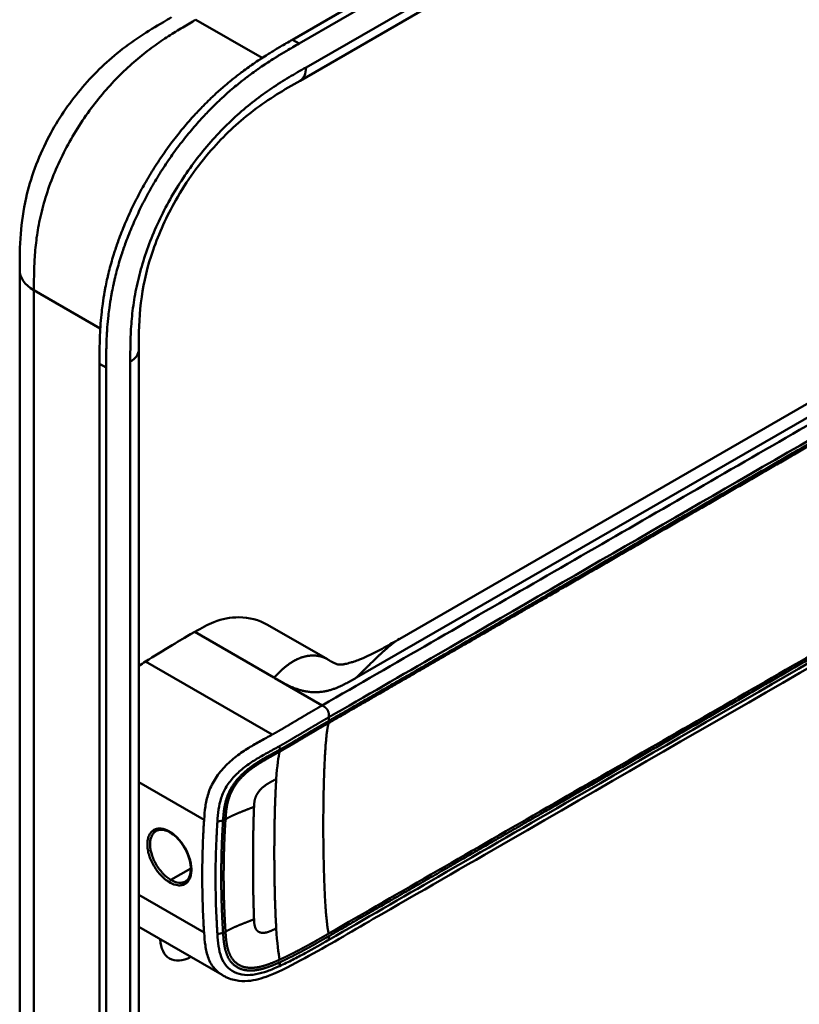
# Model space of a CAD drawing. Header units: millimetres. Extents: x 20 to 833, y 20 to 574.
# Tile 4 of 12: x 372 to 404, y 158 to 199. Entities that reach past the tile are written whole.
import ezdxf

# ---------------------------------------------------------------- set-up
doc = ezdxf.new("R2010")
doc.units = ezdxf.units.MM
doc.header["$LTSCALE"] = 2
doc.layers.add('Sichtbare Kanten(DIN)', color=7, linetype='Continuous', lineweight=50)
doc.layers.add('Sichtbare tangentiale Kanten(DIN)', color=7, linetype='Continuous', lineweight=50)

msp = doc.modelspace()

# ---------------------------------------------------------------- linework, layer by layer
at = {"layer": 'Sichtbare Kanten(DIN)'}
for p, q in [((383.63, 197.925), (428.58, 223.877)), ((428.854, 223.719), (383.904, 197.767)), ((424.929, 219.903), (383.939, 196.238)), ((383.939, 196.238), (383.939, 196.238)), ((388.035, 173.287), (419.799, 191.626)), ((372.418, 188.441), (372.418, 188.441)), ((377.315, 185.175), (377.315, 185.175)), ((377.315, 185.175), (377.315, 123.307)), ((375.699, 122.078), (375.699, 184.599)), ((375.974, 184.44), (375.974, 121.919)), ((382.604, 173.866), (385.062, 172.447)), ((385.492, 170.122), (385.492, 170.122)), ((385.279, 170), (385.279, 170)), ((380.832, 168.011), (380.832, 168.011)), ((382.359, 167.129), (382.358, 167.13)), ((380.813, 166.222), (380.813, 166.222)), ((380.48, 162.515), (380.48, 162.515)), ((380.713, 162.591), (380.713, 162.591)), ((380.736, 159.463), (377.315, 161.437)), ((380.736, 159.463), (380.736, 159.463))]:
    msp.add_line(p, q, dxfattribs=at)
for centre, major_axis, start_param, end_param in [((381.489, 167.632), (2.26, 3.914), 0.316429, 0.3165), ((381.433, 167.664), (2.3, 3.984), 0.270097, 0.270412), ((381.263, 167.762), (2.3, 3.984), 0.184418, 0.184904), ((381.348, 167.713), (2.32, 4.018), 0.219371, 0.219881), ((381.376, 167.697), (2.34, 4.053), 0.226219, 0.226799), ((381.2, 167.79), (-2.265, -3.922), 2.53255, 2.532551), ((381.155, 167.832), (-1.906, -3.302), 2.541311, 2.541312), ((381.206, 167.795), (1.95, 3.378), 5.700566, 5.70057), ((381.348, 167.713), (-2.32, -4.018), 2.338409, 2.338428), ((381.489, 167.632), (2.26, 3.914), 5.523901, 5.523922), ((381.433, 167.664), (2.3, 3.984), 5.506055, 5.506075), ((381.376, 167.697), (2.34, 4.053), 4.119086, 4.119229), ((381.206, 167.795), (-2.26, -3.915), 0.658548, 0.658552), ((381.376, 167.697), (-2.76, -4.78), 0.9483, 0.948426), ((381.376, 167.697), (-2.76, -4.78), 0.638877, 0.63888), ((381.32, 167.73), (2.8, 4.85), 3.797045, 3.797047), ((379.509, 161.753), (-0.93, -1.611), 5.54054, 7.025984), ((379.509, 161.753), (0.93, 1.611), 4.347781, 4.347796)]:
    msp.add_ellipse(centre, major_axis=major_axis, ratio=0.57735, start_param=start_param, end_param=end_param, dxfattribs=at)
for points, knots in [([(372.418, 188.441), (372.418, 188.916), (372.42, 189.417), (372.496, 190.417), (372.566, 190.916), (372.862, 192.225), (373.165, 193.055), (373.914, 194.512), (374.345, 195.168), (375.307, 196.356), (375.852, 196.896), (377.039, 197.866), (377.697, 198.283), (378.438, 198.717), (378.55, 198.781), (378.662, 198.846)], [0, 0, 0, 0, 0.436896, 0.436896, 0.842838, 0.842838, 1.49715, 1.49715, 2.073353, 2.073353, 2.662039, 2.662039, 3.316728, 3.316728, 3.434626, 3.434626, 3.434626, 3.434626]), ([(375.699, 184.599), (375.699, 184.696), (375.699, 184.892), (375.701, 185.139), (375.705, 185.388), (375.71, 185.589), (375.719, 185.844), (375.73, 186.05), (375.751, 186.363), (375.78, 186.68), (375.833, 187.11), (375.885, 187.439), (375.946, 187.77), (375.992, 187.993), (376.056, 188.274), (376.113, 188.499), (376.19, 188.783), (376.257, 189.01), (376.365, 189.352), (376.484, 189.694), (376.68, 190.206), (376.873, 190.66), (377.138, 191.22), (377.366, 191.663), (377.672, 192.206), (377.931, 192.632), (378.273, 193.15), (378.559, 193.553), (378.931, 194.04), (379.239, 194.415), (379.596, 194.819), (379.839, 195.077), (380.085, 195.328), (380.251, 195.49), (380.502, 195.727), (380.756, 195.954), (381.097, 196.242), (381.355, 196.446), (381.613, 196.642), (381.786, 196.767), (382.002, 196.919), (382.175, 197.037), (382.391, 197.179), (382.563, 197.289), (382.821, 197.45), (383.164, 197.656), (383.461, 197.828), (383.63, 197.925)], [-0.9999979, -0.9999979, -0.9999979, -0.9999979, -0.9791648, -0.9583317, -0.9479152, -0.9270821, -0.9166655, -0.8958324, -0.8854159, -0.8541662, -0.8333331, -0.8020835, -0.791667, -0.7708339, -0.7604173, -0.7395842, -0.7291677, -0.7083346, -0.697918, -0.6666684, -0.6458353, -0.6041691, -0.583336, -0.5416699, -0.5208368, -0.4791706, -0.4583375, -0.4166713, -0.3958382, -0.354172, -0.3333389, -0.3020893, -0.2916727, -0.2708397, -0.2604231, -0.2291735, -0.2083404, -0.1770907, -0.1666742, -0.1458411, -0.1354246, -0.1145915, -0.1041749, -0.0833418, -0.0729253, -0.0416756, -0.0000095, -0.0000095, -0.0000095, -0.0000095]), ([(383.904, 197.767), (383.735, 197.669), (383.438, 197.497), (383.095, 197.291), (382.837, 197.131), (382.665, 197.02), (382.449, 196.878), (382.276, 196.761), (382.06, 196.609), (381.888, 196.483), (381.629, 196.288), (381.371, 196.083), (381.03, 195.796), (380.777, 195.568), (380.525, 195.331), (380.359, 195.169), (380.113, 194.919), (379.87, 194.66), (379.513, 194.257), (379.205, 193.881), (378.833, 193.395), (378.547, 192.992), (378.206, 192.473), (377.946, 192.048), (377.641, 191.504), (377.412, 191.062), (377.148, 190.501), (376.954, 190.048), (376.758, 189.535), (376.64, 189.193), (376.532, 188.852), (376.465, 188.624), (376.387, 188.341), (376.331, 188.115), (376.267, 187.835), (376.221, 187.612), (376.159, 187.28), (376.107, 186.952), (376.054, 186.521), (376.026, 186.204), (376.004, 185.892), (375.994, 185.686), (375.984, 185.431), (375.979, 185.23), (375.975, 184.98), (375.974, 184.733), (375.974, 184.538), (375.974, 184.44)], [0.0000095, 0.0000095, 0.0000095, 0.0000095, 0.0416756, 0.0729253, 0.0833418, 0.1041749, 0.1145915, 0.1354246, 0.1458411, 0.1666742, 0.1770907, 0.2083404, 0.2291735, 0.2604231, 0.2708397, 0.2916727, 0.3020893, 0.3333389, 0.354172, 0.3958382, 0.4166713, 0.4583375, 0.4791706, 0.5208368, 0.5416699, 0.583336, 0.6041691, 0.6458353, 0.6666684, 0.697918, 0.7083346, 0.7291677, 0.7395842, 0.7604173, 0.7708339, 0.791667, 0.8020835, 0.8333331, 0.8541662, 0.8854159, 0.8958324, 0.9166655, 0.9270821, 0.9479152, 0.9583317, 0.9791648, 0.9999979, 0.9999979, 0.9999979, 0.9999979]), ([(383.939, 196.238), (383.29, 195.863), (382.659, 195.49), (381.473, 194.59), (380.913, 194.08), (379.819, 192.855), (379.278, 192.106), (378.456, 190.662), (378.137, 189.959), (377.675, 188.618), (377.52, 187.964), (377.337, 186.687), (377.317, 186.063), (377.315, 185.349), (377.315, 185.262), (377.315, 185.175)], [0, 0, 0, 0, 0.687972, 0.687972, 1.303815, 1.303815, 1.980815, 1.980815, 2.549977, 2.549977, 3.091619, 3.091619, 3.672364, 3.672364, 3.752207, 3.752207, 3.752207, 3.752207]), ([(372.418, 126.573), (372.418, 137.46), (372.418, 148.346), (372.418, 168.969), (372.418, 178.705), (372.418, 188.441)], [0, 0, 0, 0, 10, 10, 18.943141, 18.943141, 18.943141, 18.943141]), ([(427.199, 187.059), (427.199, 187.057), (427.199, 187.055), (427.199, 187.051), (427.199, 187.049), (427.199, 187.044), (427.199, 187.041), (427.199, 187.034), (427.199, 187.03), (427.198, 187.019), (427.198, 187.012), (427.198, 186.991), (427.198, 186.978), (427.197, 186.935), (427.196, 186.905), (427.191, 186.795), (427.184, 186.718), (427.144, 186.43), (427.088, 186.232), (426.869, 185.721), (426.662, 185.422), (426.064, 184.743), (425.632, 184.375), (424.334, 183.397), (423.391, 182.822), (419.975, 180.805), (417.465, 179.382), (407.513, 173.636), (400.048, 169.326), (390.706, 163.932), (388.828, 162.848), (386.012, 161.222), (385.078, 160.663), (383.654, 159.888), (383.173, 159.633), (382.374, 159.322), (382.083, 159.238), (381.625, 159.204), (381.459, 159.21), (381.208, 159.26), (381.121, 159.285), (380.987, 159.335), (380.941, 159.355), (380.87, 159.39), (380.845, 159.402), (380.806, 159.423), (380.792, 159.431), (380.772, 159.443), (380.764, 159.447), (380.75, 159.455), (380.742, 159.459), (380.736, 159.463)], [0, 0, 0, 0, 0.001569, 0.001569, 0.003149, 0.003149, 0.00522, 0.00522, 0.008412, 0.008412, 0.014094, 0.014094, 0.025824, 0.025824, 0.054374, 0.054374, 0.136744, 0.136744, 0.370735, 0.370735, 0.770715, 0.770715, 1.338552, 1.338552, 2.361631, 2.361631, 5.000823, 5.000823, 12.918013, 12.918013, 14.909711, 14.909711, 15.905563, 15.905563, 16.406589, 16.406589, 16.669703, 16.669703, 16.816064, 16.816064, 16.894648, 16.894648, 16.935882, 16.935882, 16.957647, 16.957647, 16.969322, 16.969322, 16.975615, 16.975615, 16.982343, 16.982343, 16.982343, 16.982343]), ([(382.603, 173.866), (382.26, 174.063), (381.853, 174.169), (381.422, 174.17), (381.083, 174.171), (380.737, 174.106), (380.401, 173.973), (380.146, 173.872), (379.896, 173.733), (379.612, 173.569)], [-0.7380612, -0.7380612, -0.7380612, -0.7380612, -0.4287848, -0.4287848, -0.4287848, -0.184871, -0.184871, -0.184871, -0.0000155, -0.0000155, -0.0000155, -0.0000155]), ([(379.612, 173.569), (379.114, 173.282), (379.036, 173.236), (378.317, 172.803), (377.924, 172.558), (377.595, 172.35)], [-0.6905781, -0.6905781, -0.6905781, -0.6905781, -0.3490884, -0.3490884, 0, 0, 0, 0]), ([(385.185, 172.376), (385.232, 172.349), (385.271, 172.329), (385.343, 172.292), (385.373, 172.277), (385.445, 172.247), (385.473, 172.239), (385.524, 172.227), (385.54, 172.224), (385.601, 172.223), (385.629, 172.223), (385.704, 172.233), (385.721, 172.236), (385.758, 172.242), (385.777, 172.246), (385.832, 172.257), (385.87, 172.266), (385.947, 172.286), (385.985, 172.297), (386.071, 172.322), (386.12, 172.338), (386.239, 172.379), (386.31, 172.406), (386.501, 172.481), (386.618, 172.532), (386.966, 172.693), (387.187, 172.807), (387.617, 173.044), (387.825, 173.166), (388.03, 173.284)], [0, 0, 0, 0, 0.065322, 0.065322, 0.147442, 0.147442, 0.298534, 0.298534, 0.475337, 0.475337, 0.572836, 0.572836, 0.597287, 0.597287, 0.618593, 0.618593, 0.651842, 0.651842, 0.681874, 0.681874, 0.719497, 0.719497, 0.777073, 0.777073, 0.879794, 0.879794, 1.092522, 1.092522, 1.311068, 1.311068, 1.311068, 1.311068]), ([(378.593, 165.325), (378.506, 165.375), (378.419, 165.409), (378.259, 165.442), (378.185, 165.44), (378.087, 165.415), (378.057, 165.403), (378.029, 165.387)], [0, 0, 0, 0, 0.0944548, 0.0944548, 0.1892864, 0.1892864, 0.2374391, 0.2374391, 0.2374391, 0.2374391]), ([(379.23, 163.308), (379.294, 163.345), (379.348, 163.406), (379.421, 163.562), (379.444, 163.657), (379.454, 163.861), (379.447, 163.968), (379.404, 164.191), (379.369, 164.308), (379.276, 164.539), (379.216, 164.656), (379.08, 164.87), (379.002, 164.972), (378.838, 165.147), (378.749, 165.224), (378.638, 165.298), (378.615, 165.312), (378.593, 165.325)], [0, 0, 0, 0, 0.1137845, 0.1137845, 0.2182551, 0.2182551, 0.3123921, 0.3123921, 0.4068404, 0.4068404, 0.502596, 0.502596, 0.598042, 0.598042, 0.6936793, 0.6936793, 0.7182625, 0.7182625, 0.7182625, 0.7182625])]:
    msp.add_open_spline(points, degree=3, knots=knots, dxfattribs=at)
for points, degree in [([(388.033, 173.286), (388.033, 173.286), (388.032, 173.285), (388.032, 173.285), (388.031, 173.285), (388.031, 173.285), (388.03, 173.284), (388.03, 173.284)], 7), ([(377.595, 172.35), (377.502, 172.292), (377.409, 172.232), (377.315, 172.171)], 3), ([(385.053, 172.452), (385.08, 172.436), (385.106, 172.421), (385.133, 172.406), (385.159, 172.391), (385.185, 172.376)], 5), ([(385.053, 172.452), (385.054, 172.451), (385.056, 172.45), (385.057, 172.449), (385.059, 172.449), (385.06, 172.448), (385.062, 172.447)], 6), ([(378.029, 165.387), (378.029, 165.387), (378.029, 165.386), (378.029, 165.386)], 3), ([(382.013, 164.977), (382.013, 164.977), (382.014, 164.977), (382.014, 164.977)], 3), ([(382.012, 163.309), (382.012, 163.309), (382.012, 163.309), (382.012, 163.308)], 3)]:
    msp.add_open_spline(points, degree=degree, dxfattribs=at)
at = {"layer": 'Sichtbare tangentiale Kanten(DIN)'}
for p, q in [((384.187, 196.787), (425.178, 220.453)), ((382.385, 197.174), (379.662, 198.746)), ((378.571, 198.092), (378.571, 198.092)), ((383.904, 197.767), (383.63, 197.925)), ((376.454, 196.384), (376.454, 196.384)), ((420.441, 191.426), (386.258, 171.69)), ((373.031, 188.902), (373.031, 188.901)), ((375.731, 186.05), (373.004, 187.625)), ((376.964, 122.817), (376.964, 184.685)), ((375.974, 184.44), (375.699, 184.599)), ((382.866, 171.69), (379.612, 173.569)), ((377.595, 172.35), (382.798, 169.347)), ((382.911, 171.664), (382.866, 171.69)), ((384.847, 170.546), (382.911, 171.664)), ((385.127, 170.061), (385.127, 169.912)), ((385.339, 170.034), (385.339, 170.034)), ((383.111, 168.73), (383.101, 168.874)), ((377.315, 167.386), (379.996, 165.839)), ((380.777, 165.821), (380.544, 165.771)), ((380.481, 164.437), (380.481, 164.437)), ((380.717, 164.573), (380.717, 164.573)), ((379.925, 164.116), (379.925, 164.116)), ((379.451, 163.842), (378.633, 163.37)), ((377.315, 162.762), (379.996, 161.214)), ((380.777, 161.197), (380.544, 161.146)), ((385.127, 161.059), (385.127, 160.91)), ((383.111, 159.985), (383.101, 159.83))]:
    msp.add_line(p, q, dxfattribs=at)
for centre, major_axis, ratio, start_param, end_param in [((383.39, 160.796), (-0.207, 7.978), 0.058769, 0.180326, 0.567465), ((383.389, 167.588), (-0.173, -7.741), 0.062201, 5.644955, 6.032571)]:
    msp.add_ellipse(centre, major_axis=major_axis, ratio=ratio, start_param=start_param, end_param=end_param, dxfattribs=at)
for points, degree, knots in [([(379.662, 198.746), (379.484, 198.644), (379.303, 198.539), (379.12, 198.43), (378.926, 198.315), (378.73, 198.195), (378.535, 198.069), (378.328, 197.935), (378.121, 197.794), (377.917, 197.645), (377.701, 197.487), (377.487, 197.321), (377.275, 197.143), (377.053, 196.957), (376.834, 196.759), (376.621, 196.55), (376.399, 196.334), (376.184, 196.106), (375.975, 195.868), (375.762, 195.624), (375.557, 195.37), (375.36, 195.106), (375.162, 194.84), (374.973, 194.563), (374.793, 194.276), (374.613, 193.989), (374.443, 193.693), (374.287, 193.393), (374.13, 193.09), (373.986, 192.784), (373.858, 192.476), (373.729, 192.167), (373.615, 191.857), (373.517, 191.549), (373.419, 191.243), (373.337, 190.938), (373.27, 190.641), (373.204, 190.344), (373.153, 190.058), (373.115, 189.777), (373.078, 189.507), (373.052, 189.241), (373.035, 188.977), (373.02, 188.735), (373.011, 188.494), (373.007, 188.255), (373.004, 188.041), (373.004, 187.83), (373.004, 187.625)], 3, [0, 0, 0, 0, 0.189483, 0.189483, 0.189483, 0.390488, 0.390488, 0.390488, 0.603341, 0.603341, 0.603341, 0.827847, 0.827847, 0.827847, 1.063028, 1.063028, 1.063028, 1.306916, 1.306916, 1.306916, 1.556493, 1.556493, 1.556493, 1.807928, 1.807928, 1.807928, 2.059373, 2.059373, 2.059373, 2.31343, 2.31343, 2.31343, 2.568298, 2.568298, 2.568298, 2.821899, 2.821899, 2.821899, 3.074612, 3.074612, 3.074612, 3.317553, 3.317553, 3.317553, 3.540814, 3.540814, 3.540814, 3.741293, 3.741293, 3.741293, 3.741293]), ([(376.964, 184.685), (376.964, 184.947), (376.964, 185.485), (377.004, 186.335), (377.11, 187.22), (377.355, 188.436), (377.875, 190), (378.817, 191.828), (380.003, 193.483), (381.128, 194.647), (382.066, 195.425), (382.78, 195.937), (383.493, 196.386), (383.959, 196.655), (384.187, 196.787)], 3, [18.388359, 18.388359, 18.388359, 18.388359, 18.631862, 18.875363, 19.118865, 19.362366, 19.849368, 20.336371, 20.823374, 21.310376, 21.553877, 21.797379, 22.04088, 22.284383, 22.284383, 22.284383, 22.284383]), ([(420.726, 191.261), (419.981, 190.831), (419.232, 190.399), (417.736, 189.534), (416.987, 189.102), (415.491, 188.238), (414.744, 187.807), (413.25, 186.944), (412.503, 186.513), (410.263, 185.22), (408.769, 184.357), (405.777, 182.63), (404.281, 181.766), (401.29, 180.04), (399.796, 179.177), (396.808, 177.451), (395.313, 176.589), (392.322, 174.862), (390.826, 173.998), (387.837, 172.272), (386.345, 171.411), (384.847, 170.546)], 3, [28.65661, 28.65661, 28.65661, 28.65661, 29.448344, 29.448344, 30.241165, 30.241165, 31.033986, 31.033986, 31.826807, 31.826807, 33.412449, 33.412449, 34.99809, 34.99809, 36.583732, 36.583732, 38.169374, 38.169374, 39.755016, 39.755016, 41.340657, 41.340657, 41.340657, 41.340657]), ([(385.127, 170.061), (386.625, 170.926), (388.117, 171.787), (389.611, 172.65), (395.084, 175.81), (400.557, 178.969), (406.034, 182.132), (409.712, 184.255), (413.38, 186.373), (417.059, 188.497), (418.374, 189.256), (419.693, 190.017), (421.006, 190.776)], 3, [0, 0, 0, 0, 1.585642, 1.585642, 1.585642, 7.391542, 7.391542, 7.391542, 11.290432, 11.290432, 11.290432, 12.683632, 12.683632, 12.683632, 12.683632]), ([(385.112, 169.821), (385.114, 169.822), (386.004, 170.336), (387.796, 171.37), (390.498, 172.931), (394.084, 175.001), (398.567, 177.589), (403.055, 180.18), (407.539, 182.769), (411.574, 185.099), (415.164, 187.171), (417.855, 188.725), (419.648, 189.76), (420.545, 190.278), (420.994, 190.537)], 5, [20.643505, 20.643505, 20.643505, 20.643505, 20.643505, 20.643505, 20.647304, 22.232947, 23.81859, 25.404233, 26.989877, 28.57552, 30.161163, 31.746806, 32.539627, 33.332646, 33.332646, 33.332646, 33.332646, 33.332646, 33.332646]), ([(421.006, 190.626), (421.006, 190.626), (420.557, 190.367), (419.66, 189.85), (417.867, 188.814), (415.176, 187.261), (411.587, 185.188), (407.552, 182.859), (403.068, 180.27), (398.58, 177.679), (394.095, 175.089), (390.51, 173.02), (387.808, 171.459), (386.017, 170.425), (385.127, 169.912)], 5, [0, 0, 0, 0, 0, 0, 0.000115, 0.792936, 1.585758, 3.171401, 4.757044, 6.342687, 7.92833, 9.513973, 11.099617, 12.688168, 12.688168, 12.688168, 12.688168, 12.688168, 12.688168]), ([(420.993, 181.878), (420.246, 181.446), (419.498, 181.015), (418.004, 180.152), (417.256, 179.72), (415.014, 178.426), (413.519, 177.562), (410.528, 175.836), (409.034, 174.973), (406.044, 173.247), (404.55, 172.384), (401.559, 170.658), (400.064, 169.794), (397.074, 168.068), (395.579, 167.205), (392.591, 165.48), (391.096, 164.617), (388.1, 162.887), (386.596, 162.018), (385.115, 161.163)], 3, [3.014705, 3.014705, 3.014705, 3.014705, 3.807868, 3.807868, 4.600688, 4.600688, 6.186329, 6.186329, 7.77197, 7.77197, 9.357611, 9.357611, 10.943251, 10.943251, 12.528892, 12.528892, 14.114533, 14.114533, 15.703149, 15.703149, 15.703149, 15.703149]), ([(385.125, 161.058), (385.127, 161.059), (386.017, 161.573), (387.809, 162.608), (390.511, 164.168), (394.097, 166.238), (398.58, 168.826), (403.068, 171.417), (407.552, 174.006), (411.587, 176.336), (415.176, 178.408), (417.868, 179.962), (419.661, 180.997), (420.558, 181.515), (421.006, 181.774)], 5, [20.643738, 20.643738, 20.643738, 20.643738, 20.643738, 20.643738, 20.647429, 22.23307, 23.81871, 25.404351, 26.989992, 28.575633, 30.161274, 31.746914, 32.539735, 33.332924, 33.332924, 33.332924, 33.332924, 33.332924, 33.332924]), ([(421.006, 181.625), (418.191, 179.999), (415.366, 178.368), (412.553, 176.744), (406.775, 173.408), (400.984, 170.065), (395.203, 166.727), (393.341, 165.652), (391.477, 164.576), (389.611, 163.498), (388.11, 162.632), (386.607, 161.764), (385.127, 160.91)], 3, [23.229983, 23.229983, 23.229983, 23.229983, 26.216835, 26.216835, 26.216835, 32.351591, 32.351591, 32.351591, 34.327983, 34.327983, 34.327983, 35.917386, 35.917386, 35.917386, 35.917386]), ([(384.847, 170.546), (384.795, 170.516), (384.7, 170.461), (384.562, 170.381), (384.366, 170.267), (384.117, 170.12), (383.868, 169.972), (383.614, 169.821), (383.353, 169.666), (383.134, 169.538), (382.971, 169.443), (382.861, 169.382), (382.804, 169.35), (382.798, 169.347)], 5, [0, 0, 0, 0, 0, 0, 0.0885648, 0.1771296, 0.2656944, 0.3542592, 0.442824, 0.5313888, 0.6199536, 0.7085184, 0.7182818, 0.7182818, 0.7182818, 0.7182818, 0.7182818, 0.7182818]), ([(383.101, 168.874), (383.101, 168.874), (383.154, 168.904), (383.26, 168.964), (383.421, 169.057), (383.637, 169.182), (383.899, 169.339), (384.153, 169.49), (384.4, 169.638), (384.648, 169.783), (384.843, 169.897), (384.981, 169.976), (385.075, 170.031), (385.127, 170.061)], 5, [0.0000841, 0.0000841, 0.0000841, 0.0000841, 0.0000841, 0.0000841, 0.0003027, 0.0888675, 0.1774323, 0.2659971, 0.3545619, 0.4431267, 0.5316915, 0.6202563, 0.7088211, 0.7088211, 0.7088211, 0.7088211, 0.7088211, 0.7088211]), ([(383.102, 168.643), (383.102, 168.643), (383.156, 168.673), (383.262, 168.733), (383.422, 168.825), (383.632, 168.949), (383.89, 169.101), (384.141, 169.252), (384.389, 169.398), (384.63, 169.542), (384.823, 169.654), (384.968, 169.737), (385.063, 169.792), (385.11, 169.819)], 5, [19.9453576, 19.9453576, 19.9453576, 19.9453576, 19.9453576, 19.9453576, 19.9454241, 20.0331591, 20.1208941, 20.2086291, 20.2963641, 20.3840991, 20.4718341, 20.5595692, 20.6426641, 20.6426641, 20.6426641, 20.6426641, 20.6426641, 20.6426641]), ([(385.127, 169.912), (385.08, 169.884), (384.983, 169.828), (384.838, 169.744), (384.643, 169.632), (384.399, 169.487), (384.152, 169.341), (383.9, 169.189), (383.642, 169.036), (383.431, 168.912), (383.271, 168.82), (383.165, 168.76), (383.111, 168.73)], 5, [0, 0, 0, 0, 0, 0, 0.0848259, 0.1725609, 0.2602959, 0.3480309, 0.4357659, 0.5235009, 0.6112359, 0.698521, 0.698521, 0.698521, 0.698521, 0.698521, 0.698521]), ([(382.798, 169.347), (382.642, 169.26), (382.486, 169.176), (382.326, 169.087), (382.165, 168.999), (382, 168.905), (381.832, 168.801), (381.663, 168.696), (381.49, 168.581), (381.321, 168.45), (381.151, 168.32), (380.985, 168.174), (380.833, 168.012), (380.681, 167.851), (380.544, 167.673), (380.432, 167.489), (380.32, 167.305), (380.235, 167.115), (380.173, 166.93), (380.112, 166.744), (380.073, 166.563), (380.048, 166.385), (380.022, 166.208), (380.009, 166.034), (379.998, 165.862), (379.997, 165.854), (379.997, 165.847), (379.996, 165.839)], 3, [0.718282, 0.718282, 0.718282, 0.718282, 0.878513, 0.878513, 0.878513, 1.038839, 1.038839, 1.038839, 1.199166, 1.199166, 1.199166, 1.359492, 1.359492, 1.359492, 1.519819, 1.519819, 1.519819, 1.680145, 1.680145, 1.680145, 1.840471, 1.840471, 1.840471, 2.000798, 2.000798, 2.000798, 2.008139, 2.008139, 2.008139, 2.008139]), ([(380.544, 165.771), (380.556, 165.939), (380.568, 166.104), (380.592, 166.266), (380.615, 166.427), (380.649, 166.587), (380.701, 166.744), (380.753, 166.901), (380.823, 167.056), (380.914, 167.206), (381.005, 167.355), (381.116, 167.498), (381.243, 167.632), (381.369, 167.766), (381.51, 167.89), (381.659, 168.005), (381.809, 168.12), (381.966, 168.226), (382.124, 168.323), (382.282, 168.421), (382.441, 168.511), (382.598, 168.598), (382.756, 168.685), (382.913, 168.77), (383.072, 168.859), (383.082, 168.864), (383.091, 168.869), (383.1, 168.874)], 3, [0, 0, 0, 0, 0.159971, 0.159971, 0.159971, 0.320297, 0.320297, 0.320297, 0.480624, 0.480624, 0.480624, 0.64095, 0.64095, 0.64095, 0.801277, 0.801277, 0.801277, 0.961603, 0.961603, 0.961603, 1.121929, 1.121929, 1.121929, 1.282256, 1.282256, 1.282256, 1.291621, 1.291621, 1.291621, 1.291621]), ([(383.111, 168.73), (383.111, 168.73), (383.03, 168.684), (382.866, 168.594), (382.62, 168.46), (382.282, 168.27), (381.839, 167.977), (381.42, 167.61), (381.087, 167.169), (380.889, 166.702), (380.82, 166.345), (380.795, 166.082), (380.783, 165.908), (380.777, 165.821)], 5, [0, 0, 0, 0, 0, 0, 0.000449, 0.133304, 0.266158, 0.399013, 0.531868, 0.664722, 0.797577, 0.930432, 1.064471, 1.064471, 1.064471, 1.064471, 1.064471, 1.064471]), ([(380.877, 165.86), (380.882, 165.946), (380.895, 166.117), (380.919, 166.374), (380.986, 166.717), (381.172, 167.156), (381.478, 167.564), (381.865, 167.909), (382.288, 168.19), (382.616, 168.375), (382.859, 168.508), (383.021, 168.597), (383.102, 168.643)], 5, [18.882622, 18.882622, 18.882622, 18.882622, 18.882622, 18.882622, 19.015441, 19.148296, 19.281151, 19.414005, 19.54686, 19.679715, 19.812569, 19.945357, 19.945357, 19.945357, 19.945357, 19.945357, 19.945357]), ([(379.996, 165.839), (379.996, 165.832), (379.995, 165.823), (379.995, 165.815), (379.989, 165.728), (379.983, 165.641), (379.978, 165.553), (379.973, 165.458), (379.968, 165.362), (379.963, 165.266), (379.953, 165.073), (379.945, 164.88), (379.939, 164.687), (379.933, 164.494), (379.928, 164.301), (379.925, 164.108), (379.922, 163.916), (379.92, 163.724), (379.92, 163.532), (379.92, 163.34), (379.922, 163.148), (379.925, 162.955), (379.928, 162.762), (379.933, 162.568), (379.939, 162.374), (379.945, 162.18), (379.953, 161.986), (379.963, 161.792), (379.968, 161.695), (379.973, 161.598), (379.978, 161.502), (379.984, 161.406), (379.99, 161.31), (379.996, 161.214)], 3, [0, 0, 0, 0, 0.00741, 0.00741, 0.00741, 0.088467, 0.088467, 0.088467, 0.176597, 0.176597, 0.176597, 0.352857, 0.352857, 0.352857, 0.529117, 0.529117, 0.529117, 0.705376, 0.705376, 0.705376, 0.881636, 0.881636, 0.881636, 1.057896, 1.057896, 1.057896, 1.234156, 1.234156, 1.234156, 1.322285, 1.322285, 1.322285, 1.410732, 1.410732, 1.410732, 1.410732]), ([(380.544, 161.146), (380.544, 161.154), (380.543, 161.163), (380.543, 161.172), (380.537, 161.266), (380.531, 161.361), (380.525, 161.456), (380.52, 161.551), (380.515, 161.647), (380.51, 161.743), (380.501, 161.934), (380.493, 162.127), (380.486, 162.319), (380.457, 163.222), (380.462, 164.114), (380.502, 165.012), (380.505, 165.067), (380.507, 165.123), (380.51, 165.179), (380.515, 165.274), (380.52, 165.369), (380.525, 165.464), (380.531, 165.558), (380.537, 165.652), (380.543, 165.745), (380.543, 165.754), (380.544, 165.762), (380.544, 165.771)], 3, [0, 0, 0, 0, 0.008036, 0.008036, 0.008036, 0.096166, 0.096166, 0.096166, 0.184296, 0.184296, 0.184296, 0.360556, 0.360556, 0.360556, 1.190148, 1.190148, 1.190148, 1.241854, 1.241854, 1.241854, 1.329984, 1.329984, 1.329984, 1.418114, 1.418114, 1.418114, 1.426148, 1.426148, 1.426148, 1.426148]), ([(380.777, 165.821), (380.777, 165.821), (380.77, 165.707), (380.756, 165.478), (380.736, 165.13), (380.719, 164.671), (380.703, 164.092), (380.699, 163.515), (380.703, 162.937), (380.719, 162.357), (380.736, 161.894), (380.756, 161.544), (380.77, 161.313), (380.777, 161.197)], 5, [0.000001, 0.000001, 0.000001, 0.000001, 0.000001, 0.000001, 0.000038, 0.176942, 0.353846, 0.53075, 0.707654, 0.884558, 1.061462, 1.238366, 1.415305, 1.415305, 1.415305, 1.415305, 1.415305, 1.415305]), ([(380.877, 161.236), (380.877, 161.236), (380.877, 161.237), (380.869, 161.353), (380.855, 161.585), (380.835, 161.935), (380.818, 162.398), (380.802, 162.976), (380.799, 163.554), (380.802, 164.13), (380.818, 164.708), (380.835, 165.168), (380.855, 165.515), (380.869, 165.745), (380.877, 165.86)], 5, [17.464876, 17.464876, 17.464876, 17.464876, 17.464876, 17.464876, 17.464906, 17.466133, 17.643037, 17.819941, 17.996845, 18.173749, 18.350653, 18.527557, 18.704461, 18.882622, 18.882622, 18.882622, 18.882622, 18.882622, 18.882622]), ([(377.664, 164.835), (377.664, 164.835), (377.664, 164.904), (377.676, 165.034), (377.729, 165.202), (377.814, 165.336), (377.929, 165.431), (378.068, 165.483), (378.279, 165.493), (378.458, 165.431), (378.576, 165.363)], 3, [0, 0, 0, 0, 0.0000144, 0.0614945, 0.1229746, 0.1844546, 0.2459347, 0.3074148, 0.3688949, 0.4918552, 0.4918552, 0.4918552, 0.4918552]), ([(378.029, 165.386), (378.007, 165.374), (377.986, 165.359), (377.966, 165.342), (377.951, 165.329), (377.936, 165.314), (377.923, 165.299), (377.891, 165.263), (377.865, 165.221), (377.843, 165.174), (377.824, 165.133), (377.809, 165.088), (377.799, 165.04), (377.797, 165.033), (377.795, 165.025), (377.794, 165.017), (377.783, 164.961), (377.777, 164.9), (377.777, 164.835), (377.777, 164.771), (377.783, 164.704), (377.794, 164.635), (377.796, 164.624), (377.798, 164.612), (377.8, 164.601), (377.81, 164.543), (377.825, 164.483), (377.843, 164.424), (377.865, 164.352), (377.891, 164.281), (377.922, 164.21), (377.937, 164.177), (377.952, 164.145), (377.968, 164.113), (377.987, 164.075), (378.008, 164.038), (378.029, 164.001), (378.069, 163.933), (378.112, 163.868), (378.159, 163.806), (378.193, 163.76), (378.23, 163.716), (378.267, 163.674), (378.28, 163.66), (378.293, 163.645), (378.307, 163.631), (378.41, 163.523), (378.522, 163.434), (378.633, 163.37)], 3, [0.2462104, 0.2462104, 0.2462104, 0.2462104, 0.2803959, 0.2803959, 0.2803959, 0.3074005, 0.3074005, 0.3074005, 0.3688806, 0.3688806, 0.3688806, 0.4219893, 0.4219893, 0.4219893, 0.4303607, 0.4303607, 0.4303607, 0.4918407, 0.4918407, 0.4918407, 0.5533208, 0.5533208, 0.5533208, 0.5635023, 0.5635023, 0.5635023, 0.6148009, 0.6148009, 0.6148009, 0.676281, 0.676281, 0.676281, 0.7044598, 0.7044598, 0.7044598, 0.737761, 0.737761, 0.737761, 0.7992411, 0.7992411, 0.7992411, 0.844872, 0.844872, 0.844872, 0.8607212, 0.8607212, 0.8607212, 0.9836813, 0.9836813, 0.9836813, 0.9836813]), ([(378.576, 165.363), (378.694, 165.295), (378.872, 165.15), (379.08, 164.898), (379.217, 164.688), (379.329, 164.462), (379.412, 164.231), (379.463, 164.002), (379.48, 163.787), (379.463, 163.592), (379.412, 163.425), (379.329, 163.292), (379.217, 163.198), (379.08, 163.148), (378.872, 163.14), (378.694, 163.202), (378.576, 163.271)], 3, [0, 0, 0, 0, 0.1229603, 0.1844403, 0.2459204, 0.3074004, 0.3688805, 0.4303605, 0.4918406, 0.5533206, 0.6148007, 0.6762807, 0.7377608, 0.7992408, 0.8607209, 0.983681, 0.983681, 0.983681, 0.983681]), ([(378.576, 163.271), (378.458, 163.339), (378.279, 163.483), (378.068, 163.733), (377.929, 163.942), (377.814, 164.166), (377.729, 164.396), (377.676, 164.624), (377.664, 164.767), (377.664, 164.835)], 3, [0, 0, 0, 0, 0.1229601, 0.1844402, 0.2459203, 0.3074004, 0.3688804, 0.4303605, 0.4918262, 0.4918262, 0.4918262, 0.4918262]), ([(378.633, 163.37), (378.743, 163.306), (378.855, 163.267), (378.957, 163.256), (378.971, 163.255), (378.985, 163.254), (378.998, 163.253), (379.034, 163.252), (379.069, 163.255), (379.102, 163.261), (379.148, 163.27), (379.19, 163.286), (379.229, 163.308), (379.229, 163.308), (379.229, 163.308), (379.23, 163.308)], 3, [0, 0, 0, 0, 0.1229601, 0.1229601, 0.1229601, 0.1399022, 0.1399022, 0.1399022, 0.1844401, 0.1844401, 0.1844401, 0.2459202, 0.2459202, 0.2459202, 0.2461067, 0.2461067, 0.2461067, 0.2461067]), ([(379.996, 161.214), (379.997, 161.206), (379.997, 161.198), (379.998, 161.19), (380.009, 161.017), (380.022, 160.842), (380.048, 160.668), (380.073, 160.494), (380.112, 160.322), (380.173, 160.159), (380.235, 159.996), (380.32, 159.842), (380.432, 159.714), (380.519, 159.614), (380.622, 159.529), (380.736, 159.463)], 3, [0, 0, 0, 0, 0.0073617, 0.0073617, 0.0073617, 0.1676881, 0.1676881, 0.1676881, 0.3280145, 0.3280145, 0.3280145, 0.488341, 0.488341, 0.488341, 0.6137258, 0.6137258, 0.6137258, 0.6137258]), ([(380.777, 161.197), (380.777, 161.196), (380.783, 161.108), (380.795, 160.934), (380.82, 160.67), (380.89, 160.329), (381.087, 159.948), (381.421, 159.694), (381.84, 159.609), (382.284, 159.666), (382.621, 159.775), (382.867, 159.876), (383.03, 159.949), (383.111, 159.985)], 5, [18.881507, 18.881507, 18.881507, 18.881507, 18.881507, 18.881507, 18.882697, 19.015618, 19.14854, 19.281461, 19.414383, 19.547304, 19.680226, 19.813147, 19.945983, 19.945983, 19.945983, 19.945983, 19.945983, 19.945983]), ([(383.102, 160.092), (383.022, 160.055), (382.86, 159.983), (382.617, 159.884), (382.289, 159.777), (381.867, 159.724), (381.479, 159.803), (381.172, 160.036), (380.986, 160.392), (380.919, 160.719), (380.895, 160.976), (380.882, 161.149), (380.877, 161.236)], 5, [0, 0, 0, 0, 0, 0, 0.132315, 0.265237, 0.398158, 0.53108, 0.664001, 0.796923, 0.929844, 1.062736, 1.062736, 1.062736, 1.062736, 1.062736, 1.062736]), ([(385.115, 161.163), (385.067, 161.136), (384.971, 161.08), (384.825, 160.997), (384.631, 160.885), (384.389, 160.75), (384.142, 160.613), (383.891, 160.48), (383.633, 160.346), (383.423, 160.242), (383.263, 160.166), (383.156, 160.116), (383.102, 160.092)], 5, [15.703149, 15.703149, 15.703149, 15.703149, 15.703149, 15.703149, 15.7878438, 15.8755138, 15.9631839, 16.0508539, 16.1385239, 16.2261939, 16.3138639, 16.4021323, 16.4021323, 16.4021323, 16.4021323, 16.4021323, 16.4021323]), ([(383.101, 159.83), (383.091, 159.826), (383.082, 159.821), (383.072, 159.817), (382.913, 159.745), (382.756, 159.678), (382.599, 159.622), (382.441, 159.566), (382.282, 159.52), (382.124, 159.492), (381.966, 159.464), (381.809, 159.453), (381.659, 159.466), (381.51, 159.479), (381.369, 159.515), (381.243, 159.576), (381.116, 159.637), (381.005, 159.723), (380.914, 159.83), (380.823, 159.936), (380.753, 160.063), (380.701, 160.202), (380.649, 160.341), (380.615, 160.492), (380.592, 160.651), (380.568, 160.809), (380.556, 160.976), (380.544, 161.146)], 3, [36.622212, 36.622212, 36.622212, 36.622212, 36.631814, 36.631814, 36.631814, 36.79214, 36.79214, 36.79214, 36.952466, 36.952466, 36.952466, 37.112793, 37.112793, 37.112793, 37.273119, 37.273119, 37.273119, 37.433446, 37.433446, 37.433446, 37.593772, 37.593772, 37.593772, 37.754099, 37.754099, 37.754099, 37.914067, 37.914067, 37.914067, 37.914067]), ([(385.125, 160.909), (385.046, 160.863), (384.967, 160.817), (384.888, 160.772), (384.847, 160.748), (384.806, 160.725), (384.765, 160.701), (384.724, 160.678), (384.683, 160.655), (384.642, 160.632), (384.601, 160.608), (384.56, 160.585), (384.519, 160.562), (384.478, 160.539), (384.437, 160.516), (384.396, 160.493), (384.355, 160.471), (384.314, 160.448), (384.273, 160.425), (384.232, 160.403), (384.19, 160.38), (384.149, 160.357), (384.066, 160.312), (383.982, 160.268), (383.896, 160.223), (383.811, 160.178), (383.724, 160.133), (383.636, 160.088), (383.548, 160.044), (383.458, 159.999), (383.368, 159.956), (383.279, 159.912), (383.189, 159.87), (383.101, 159.83)], 3, [35.9173864, 35.9173864, 35.9173864, 35.9173864, 36.0021913, 36.0021913, 36.0021913, 36.0464737, 36.0464737, 36.0464737, 36.0907561, 36.0907561, 36.0907561, 36.1350385, 36.1350385, 36.1350385, 36.1793209, 36.1793209, 36.1793209, 36.2236033, 36.2236033, 36.2236033, 36.2678857, 36.2678857, 36.2678857, 36.3564505, 36.3564505, 36.3564505, 36.4450153, 36.4450153, 36.4450153, 36.5335801, 36.5335801, 36.5335801, 36.6222122, 36.6222122, 36.6222122, 36.6222122]), ([(383.111, 159.985), (383.111, 159.985), (383.165, 160.01), (383.272, 160.059), (383.432, 160.136), (383.643, 160.24), (383.901, 160.374), (384.153, 160.508), (384.4, 160.645), (384.643, 160.78), (384.836, 160.891), (384.981, 160.975), (385.076, 161.03), (385.123, 161.057)], 5, [19.9459827, 19.9459827, 19.9459827, 19.9459827, 19.9459827, 19.9459827, 19.9460686, 20.0337387, 20.1214087, 20.2090787, 20.2967487, 20.3844187, 20.4720888, 20.5597588, 20.6429705, 20.6429705, 20.6429705, 20.6429705, 20.6429705, 20.6429705])]:
    msp.add_open_spline(points, degree=degree, knots=knots, dxfattribs=at)
for points, degree in [([(383.939, 196.238), (384.092, 196.326), (384.187, 196.516), (384.187, 196.787)], 3), ([(373.004, 187.625), (372.613, 187.85), (372.418, 188.146), (372.418, 188.441)], 3), ([(373.004, 187.625), (373.004, 156.691), (373.004, 125.757)], 2), ([(377.315, 185.175), (377.315, 184.998), (377.198, 184.821), (376.964, 184.685)], 3), ([(388.03, 173.284), (387.894, 173.206), (387.736, 173.096), (387.548, 172.945), (387.321, 172.742), (387.044, 172.474), (386.698, 172.128), (386.258, 171.69)], 7), ([(382.866, 171.69), (383.221, 172.044), (383.509, 172.332), (383.83, 172.531), (384.176, 172.638), (384.506, 172.66), (384.795, 172.597), (385.053, 172.452)], 7), ([(386.258, 171.69), (385.531, 171.271), (384.997, 170.962), (384.218, 170.946), (383.67, 171.228), (382.962, 171.635)], 5), ([(384.847, 170.546), (384.962, 170.48), (385.065, 170.42), (385.127, 170.312), (385.127, 170.193), (385.127, 170.061)], 5), ([(385.115, 169.822), (384.94, 169.221), (384.852, 167.024), (384.852, 164.262), (384.94, 161.966), (385.115, 161.163)], 5), ([(382.05, 166.378), (382.06, 166.59), (382.065, 166.772), (382.158, 166.968), (382.306, 167.14), (382.513, 167.296), (382.723, 167.394), (382.963, 167.517)], 7), ([(382.963, 167.517), (382.899, 166.55), (382.867, 165.228), (382.867, 163.777), (382.899, 162.418), (382.963, 161.377)], 5), ([(380.877, 165.86), (381.082, 165.987), (381.314, 166.093), (381.56, 166.187), (381.809, 166.279), (382.05, 166.378)], 5), ([(382.05, 161.753), (382.013, 162.699), (382.001, 163.632), (382.001, 164.557), (382.013, 165.475), (382.05, 166.378)], 5), ([(378.593, 165.325), (378.582, 165.331), (378.576, 165.344), (378.576, 165.363)], 3), ([(378.576, 163.271), (378.576, 163.307), (378.601, 163.351), (378.633, 163.37)], 3), ([(380.877, 161.236), (381.082, 161.362), (381.314, 161.468), (381.56, 161.563), (381.809, 161.655), (382.05, 161.753)], 5), ([(382.05, 161.753), (382.06, 161.531), (382.066, 161.337), (382.158, 161.198), (382.307, 161.129), (382.512, 161.152), (382.723, 161.255), (382.963, 161.377)], 7)]:
    msp.add_open_spline(points, degree=degree, dxfattribs=at)

doc.saveas('drawing.dxf')
